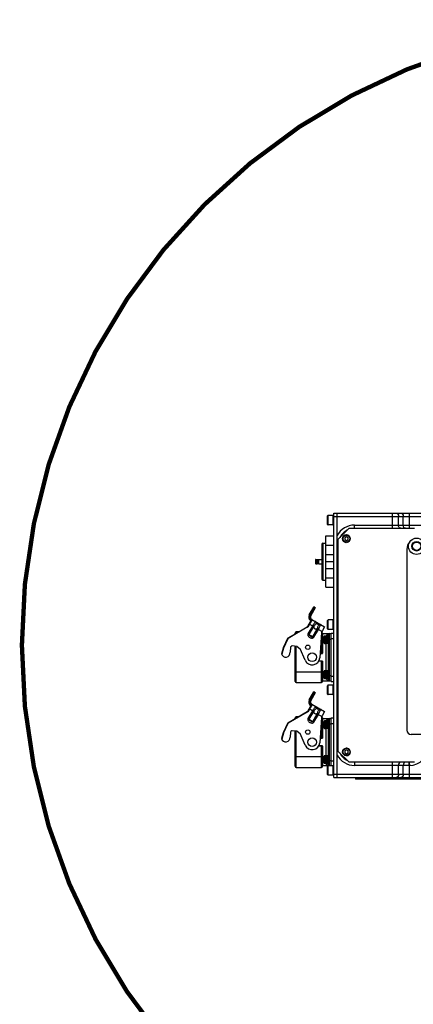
# Model space of a CAD drawing. Header units: millimetres. Extents: x 0 to 5945, y 0 to 4205.
# Tile 22 of 80: x 2338 to 2699, y 501 to 1406. Entities that reach past the tile are written whole.
import ezdxf

# ---------------------------------------------------------------- set-up
doc = ezdxf.new("R2010")
doc.units = ezdxf.units.MM
doc.header["$LTSCALE"] = 326.975
for name, color, linetype in [('204104000008DXF_CONTINUOUS_LINE', 7, 'CONTINUOUS'), ('304103000028DXF_CONTINUOUS_LINE', 7, 'CONTINUOUS'), ('304105000112DXF_CONTINUOUS_LINE', 7, 'CONTINUOUS'), ('304105000157DXF_CONTINUOUS_LINE', 7, 'CONTINUOUS'), ('304105000184DXF_CONTINUOUS_LINE', 7, 'CONTINUOUS'), ('304106000002DXF_CONTINUOUS_LINE', 7, 'CONTINUOUS'), ('304107000039DXF_CONTINUOUS_LINE', 7, 'CONTINUOUS'), ('304110000210DXF_CONTINUOUS_LINE', 7, 'CONTINUOUS'), ('304110000289DXF_CONTINUOUS_LINE', 7, 'CONTINUOUS'), ('304112000077DXF_CONTINUOUS_LINE', 7, 'CONTINUOUS'), ('501023000016DXF_CONTINUOUS_LINE', 7, 'CONTINUOUS'), ('501023000017DXF_CONTINUOUS_LINE', 7, 'CONTINUOUS'), ('501023000069DXF_CONTINUOUS_LINE', 7, 'CONTINUOUS'), ('604006000001DXF_CONTINUOUS_LINE', 7, 'CONTINUOUS'), ('604006000002DXF_CONTINUOUS_LINE', 7, 'CONTINUOUS'), ('627001000050DXF_CONTINUOUS_LINE', 7, 'CONTINUOUS')]:
    doc.layers.add(name, color=color, linetype=linetype)

msp = doc.modelspace()

# ---------------------------------------------------------------- linework, layer by layer
at = {"layer": '204104000008DXF_CONTINUOUS_LINE', "color": 2, "linetype": 'Continuous', "const_width": 4}
msp.add_lwpolyline([(2339.611, 830.766, 1), (3485.611, 830.766, 1)], format="xyb", close=True, dxfattribs=at)
at = {"layer": '304103000028DXF_CONTINUOUS_LINE', "color": 7, "linetype": 'Continuous'}
for p, q in [((2629.111, 709.266), (2629.111, 952.266)), ((2629.111, 952.266), (2754.651, 952.266)), ((2629.111, 709.266), (2754.44, 709.266))]:
    msp.add_line(p, q, dxfattribs=at)
at = {"layer": '304103000028DXF_CONTINUOUS_LINE', "color": 9, "linetype": 'Continuous'}
for p, q in [((2679.798, 938.266), (2679.798, 952.266)), ((2695.425, 938.266), (2695.425, 952.266)), ((2629.111, 949.266), (2752.216, 949.266)), ((2645.111, 938.266), (2645.111, 941.266)), ((2645.111, 941.266), (2741.633, 941.266)), ((2685.455, 941.266), (2685.455, 949.266)), ((2689.768, 941.266), (2689.768, 949.266)), ((2630.111, 923.266), (2629.111, 923.266)), ((2630.111, 738.267), (2629.111, 738.267)), ((2645.111, 723.266), (2645.111, 720.266)), ((2694.923, 720.266), (2645.111, 720.266)), ((2679.798, 709.266), (2679.798, 723.266)), ((2685.455, 712.266), (2685.455, 720.266)), ((2689.768, 712.266), (2689.768, 720.266)), ((2695.373, 723.269), (2695.425, 720.269)), ((2695.425, 709.266), (2695.425, 720.269)), ((2629.111, 712.266), (2752.169, 712.266))]:
    msp.add_line(p, q, dxfattribs=at)
for centre, radius, start, end in [((2645.111, 923.266), 18, 90, 152.736342), ((2695.111, 738.266), 18, 270.998616, 360), ((2645.111, 738.266), 18, 207.263652, 270), ((2694.923, 766.347), 46.081, 270.00002, 270.624124)]:
    msp.add_arc(centre, radius, start, end, dxfattribs=at)
at = {"layer": '304103000028DXF_CONTINUOUS_LINE', "color": 7, "linetype": 'Continuous'}
for centre, start, end in [((2645.111, 923.266), 115.572033, 154.428328), ((2645.111, 738.266), 205.572033, 244.428328)]:
    msp.add_arc(centre, 15, start, end, dxfattribs=at)
at = {"layer": '304103000028DXF_CONTINUOUS_LINE', "color": 9, "linetype": 'Continuous'}
for points, knots in [([(2683.333, 952.266), (2683.913, 952.266), (2685.174, 951.373), (2685.455, 950.003), (2685.455, 949.266)], [0, 0, 0, 0, 0.4402325, 1, 1, 1, 1]), ([(2687.647, 952.266), (2688.226, 952.266), (2689.488, 951.373), (2689.768, 950.003), (2689.768, 949.266)], [0, 0, 0, 0, 0.4402325, 1, 1, 1, 1]), ([(2687.576, 938.266), (2686.996, 938.266), (2685.735, 939.159), (2685.455, 940.53), (2685.455, 941.266)], [0, 0, 0, 0, 0.4402325, 1, 1, 1, 1]), ([(2691.89, 938.266), (2691.31, 938.266), (2690.049, 939.159), (2689.768, 940.53), (2689.768, 941.266)], [0, 0, 0, 0, 0.4402325, 1, 1, 1, 1]), ([(2687.576, 723.266), (2686.996, 723.266), (2685.735, 722.373), (2685.455, 721.003), (2685.455, 720.266)], [0, 0, 0, 0, 0.4402325, 1, 1, 1, 1]), ([(2691.89, 723.266), (2691.31, 723.266), (2690.049, 722.373), (2689.768, 721.003), (2689.768, 720.266)], [0, 0, 0, 0, 0.4402325, 1, 1, 1, 1]), ([(2695.039, 723.038), (2695.017, 722.888), (2694.936, 721.965), (2694.923, 721.04), (2694.923, 720.266)], [0, 0, 0, 0, 0.1640469, 1, 1, 1, 1]), ([(2695.111, 723.266), (2695.089, 723.266), (2695.062, 723.157), (2695.048, 723.095), (2695.039, 723.038)], [0, 0, 0, 0, 0.2821273, 1, 1, 1, 1]), ([(2685.455, 712.266), (2685.455, 711.53), (2685.174, 710.159), (2683.913, 709.266), (2683.333, 709.266)], [0, 0, 0, 0, 0.5597675, 1, 1, 1, 1]), ([(2689.768, 712.266), (2689.768, 711.53), (2689.488, 710.159), (2688.226, 709.266), (2687.647, 709.266)], [0, 0, 0, 0, 0.5597675, 1, 1, 1, 1])]:
    msp.add_open_spline(points, degree=3, knots=knots, dxfattribs=at)
at = {"layer": '304105000112DXF_CONTINUOUS_LINE', "color": 7, "linetype": 'Continuous'}
for p, q in [((2630.111, 928.266), (2640.111, 938.266)), ((2640.111, 938.266), (2700.111, 938.266)), ((2630.111, 733.266), (2630.111, 928.266)), ((2640.111, 723.266), (2630.111, 733.266)), ((2700.111, 723.266), (2640.111, 723.266))]:
    msp.add_line(p, q, dxfattribs=at)
at = {"layer": '304105000157DXF_CONTINUOUS_LINE', "color": 7, "linetype": 'Continuous'}
for p, q in [((2626.111, 709.266), (2626.111, 952.266)), ((2626.111, 952.266), (2629.111, 952.266)), ((2629.111, 931.513), (2629.111, 952.266)), ((2629.111, 709.266), (2629.111, 730.02)), ((2626.111, 709.266), (2629.111, 709.266))]:
    msp.add_line(p, q, dxfattribs=at)
at = {"layer": '304105000157DXF_CONTINUOUS_LINE', "color": 9, "linetype": 'Continuous'}
for p, q in [((2626.111, 949.266), (2629.111, 949.266)), ((2626.111, 712.266), (2629.111, 712.266))]:
    msp.add_line(p, q, dxfattribs=at)
at = {"layer": '304105000184DXF_CONTINUOUS_LINE', "color": 7, "linetype": 'Continuous'}
msp.add_circle((2702.111, 921.766), 7.5, dxfattribs=at)
at = {"layer": '304106000002DXF_CONTINUOUS_LINE', "color": 7, "linetype": 'Continuous'}
for p, q in [((2590.611, 841.219), (2590.611, 842.016)), ((2593.724, 843.016), (2591.611, 843.016)), ((2615.611, 842.016), (2615.611, 823.466)), ((2590.611, 797.516), (2590.611, 829.929)), ((2615.411, 816.266), (2612.144, 816.266)), ((2613.404, 823.266), (2615.411, 823.266)), ((2615.611, 816.066), (2615.611, 797.516)), ((2591.611, 796.516), (2614.611, 796.516)), ((2590.611, 763.219), (2590.611, 764.016)), ((2593.724, 765.016), (2591.611, 765.016)), ((2615.611, 764.016), (2615.611, 745.466)), ((2590.611, 719.516), (2590.611, 751.929)), ((2613.404, 745.266), (2615.411, 745.266)), ((2615.411, 738.266), (2612.144, 738.266)), ((2615.611, 738.066), (2615.611, 719.516)), ((2591.611, 718.516), (2614.611, 718.516))]:
    msp.add_line(p, q, dxfattribs=at)
at = {"layer": '304106000002DXF_CONTINUOUS_LINE', "color": 9, "linetype": 'Continuous'}
for p, q in [((2591.611, 841.796), (2591.611, 843.016)), ((2615.611, 833.016), (2614.16, 833.016)), ((2614.611, 838.84), (2614.611, 823.266)), ((2591.611, 796.516), (2591.611, 829.806)), ((2615.611, 816.066), (2612.049, 816.066)), ((2613.419, 823.466), (2615.611, 823.466)), ((2614.611, 796.516), (2614.611, 816.266)), ((2590.611, 806.516), (2615.611, 806.516)), ((2591.611, 763.796), (2591.611, 765.016)), ((2614.611, 760.84), (2614.611, 745.266)), ((2591.611, 718.516), (2591.611, 751.806)), ((2615.611, 755.016), (2614.16, 755.016)), ((2613.419, 745.466), (2615.611, 745.466)), ((2615.611, 738.066), (2612.049, 738.066)), ((2614.611, 718.516), (2614.611, 738.266)), ((2590.611, 728.516), (2615.611, 728.516))]:
    msp.add_line(p, q, dxfattribs=at)
at = {"layer": '304106000002DXF_CONTINUOUS_LINE', "color": 7, "linetype": 'Continuous'}
for centre, radius, start, end in [((2591.611, 842.016), 1, 90, 180), ((2614.611, 842.016), 1, 0, 69.254987), ((2615.411, 823.466), 0.2, 270, 360), ((2615.411, 816.066), 0.2, 0, 90), ((2591.611, 797.516), 1, 180, 270), ((2614.611, 797.516), 1, 270, 360), ((2591.611, 764.016), 1, 90, 180), ((2614.611, 764.016), 1, 0, 69.254987), ((2615.411, 745.466), 0.2, 270, 360), ((2615.411, 738.066), 0.2, 0, 90), ((2591.611, 719.516), 1, 180, 270), ((2614.611, 719.516), 1, 270, 360)]:
    msp.add_arc(centre, radius, start, end, dxfattribs=at)
at = {"layer": '304107000039DXF_CONTINUOUS_LINE', "color": 7, "linetype": 'Continuous'}
for p, q in [((2693.111, 919.059), (2693.111, 752.766)), ((2810.969, 748.766), (2697.111, 748.766))]:
    msp.add_line(p, q, dxfattribs=at)
for centre, radius, start, end in [((2703.111, 919.059), 10, 136.741645, 180), ((2697.111, 752.766), 4, 180, 270)]:
    msp.add_arc(centre, radius, start, end, dxfattribs=at)
at = {"layer": '304110000210DXF_CONTINUOUS_LINE', "color": 7, "linetype": 'Continuous'}
for p, q in [((2615.111, 923.766), (2615.111, 891.766)), ((2616.111, 924.766), (2618.611, 924.766)), ((2609.111, 909.266), (2609.111, 906.266)), ((2609.611, 909.766), (2611.111, 909.766)), ((2609.611, 905.766), (2611.111, 905.766)), ((2611.111, 905.766), (2611.111, 909.766)), ((2612.111, 909.266), (2611.111, 909.266)), ((2612.111, 906.266), (2611.111, 906.266)), ((2612.111, 909.766), (2612.111, 905.766)), ((2612.111, 909.766), (2615.111, 909.766)), ((2612.111, 905.766), (2615.111, 905.766)), ((2616.111, 890.766), (2618.611, 890.766))]:
    msp.add_line(p, q, dxfattribs=at)
at = {"layer": '304110000210DXF_CONTINUOUS_LINE', "color": 9, "linetype": 'Continuous'}
for p, q in [((2616.111, 924.766), (2616.111, 890.766)), ((2609.611, 909.766), (2609.611, 905.766))]:
    msp.add_line(p, q, dxfattribs=at)
at = {"layer": '304110000210DXF_CONTINUOUS_LINE', "color": 7, "linetype": 'Continuous'}
for centre, radius, start, end in [((2616.111, 923.766), 1, 90, 180), ((2609.611, 909.266), 0.5, 90, 180), ((2609.611, 906.266), 0.5, 180, 270), ((2616.111, 891.766), 1, 180, 270)]:
    msp.add_arc(centre, radius, start, end, dxfattribs=at)
at = {"layer": '304110000289DXF_CONTINUOUS_LINE', "color": 7, "linetype": 'Continuous'}
for p, q in [((2603.569, 858.762), (2607.669, 865.864)), ((2608.968, 865.114), (2604.868, 858.012)), ((2608.078, 865.973), (2608.858, 865.523)), ((2605.633, 854.337), (2601.917, 847.901)), ((2605.783, 854.597), (2617.474, 847.847)), ((2601.551, 847.535), (2583.869, 837.327)), ((2614.886, 842.386), (2613.09, 819.225)), ((2617.474, 847.847), (2615.541, 844.499)), ((2623.611, 797.516), (2623.611, 842.016)), ((2623.611, 842.016), (2626.111, 842.016)), ((2583.463, 836.883), (2579.47, 828.32)), ((2615.611, 841.516), (2623.611, 841.516)), ((2616.501, 836.366), (2616.808, 836.366)), ((2616.808, 835.166), (2616.501, 835.166)), ((2616.787, 838.166), (2616.837, 838.338)), ((2616.787, 838.166), (2616.808, 838.166)), ((2616.787, 833.366), (2616.837, 833.195)), ((2616.808, 833.366), (2616.787, 833.366)), ((2618.082, 839.266), (2619.011, 839.266)), ((2620.311, 832.266), (2620.311, 839.266)), ((2621.111, 839.266), (2620.311, 839.266)), ((2621.111, 799.016), (2621.111, 840.516)), ((2579.41, 828.156), (2578.038, 823.036)), ((2579.47, 828.32), (2579.41, 828.156)), ((2586.326, 829.021), (2585.917, 824.355)), ((2586.693, 829.71), (2587.112, 830.051)), ((2592.405, 829.708), (2587.864, 830.266)), ((2592.405, 829.708), (2595.172, 827.624)), ((2599.668, 817.031), (2595.172, 827.624)), ((2618.082, 832.266), (2619.011, 832.266)), ((2621.111, 832.266), (2620.311, 832.266)), ((2616.787, 806.166), (2616.837, 806.338)), ((2616.787, 806.166), (2616.808, 806.166)), ((2618.082, 807.266), (2619.011, 807.266)), ((2620.311, 800.266), (2620.311, 807.266)), ((2621.111, 807.266), (2620.311, 807.266)), ((2615.611, 798.016), (2623.611, 798.016)), ((2616.501, 804.366), (2616.808, 804.366)), ((2616.808, 803.166), (2616.501, 803.166)), ((2616.787, 801.366), (2616.837, 801.195)), ((2616.808, 801.366), (2616.787, 801.366)), ((2618.082, 800.266), (2619.011, 800.266)), ((2621.111, 800.266), (2620.311, 800.266)), ((2623.611, 797.516), (2626.111, 797.516)), ((2603.569, 780.762), (2607.669, 787.864)), ((2608.078, 787.973), (2608.858, 787.523)), ((2608.968, 787.114), (2604.868, 780.012)), ((2601.551, 769.535), (2583.869, 759.327)), ((2605.633, 776.337), (2601.917, 769.901)), ((2605.783, 776.597), (2617.474, 769.847)), ((2617.474, 769.847), (2615.541, 766.499)), ((2614.886, 764.386), (2613.09, 741.225)), ((2615.611, 763.516), (2623.611, 763.516)), ((2616.787, 760.166), (2616.837, 760.338)), ((2618.082, 761.266), (2619.011, 761.266)), ((2620.311, 754.266), (2620.311, 761.266)), ((2621.111, 761.266), (2620.311, 761.266)), ((2621.111, 721.016), (2621.111, 762.516)), ((2623.611, 720.126), (2623.611, 764.016)), ((2623.611, 764.016), (2626.111, 764.016)), ((2583.463, 758.883), (2579.47, 750.32)), ((2586.693, 751.71), (2587.112, 752.051)), ((2592.405, 751.708), (2587.864, 752.266)), ((2592.405, 751.708), (2595.172, 749.624)), ((2616.501, 758.366), (2616.808, 758.366)), ((2616.808, 757.166), (2616.501, 757.166)), ((2616.787, 760.166), (2616.808, 760.166)), ((2616.787, 755.366), (2616.837, 755.195)), ((2616.808, 755.366), (2616.787, 755.366)), ((2618.082, 754.266), (2619.011, 754.266)), ((2621.111, 754.266), (2620.311, 754.266)), ((2579.41, 750.156), (2578.038, 745.036)), ((2579.47, 750.32), (2579.41, 750.156)), ((2586.326, 751.021), (2585.917, 746.355)), ((2599.668, 739.031), (2595.172, 749.624)), ((2616.501, 726.366), (2616.808, 726.366)), ((2616.808, 725.166), (2616.501, 725.166)), ((2616.787, 728.166), (2616.837, 728.338)), ((2616.787, 728.166), (2616.808, 728.166)), ((2618.082, 729.266), (2619.011, 729.266)), ((2620.311, 722.266), (2620.311, 729.266)), ((2621.111, 729.266), (2620.311, 729.266)), ((2620.505, 720.016), (2615.611, 720.016)), ((2616.787, 723.366), (2616.837, 723.195)), ((2616.808, 723.366), (2616.787, 723.366)), ((2618.082, 722.266), (2619.011, 722.266)), ((2621.111, 722.266), (2620.311, 722.266))]:
    msp.add_line(p, q, dxfattribs=at)
at = {"layer": '304110000289DXF_CONTINUOUS_LINE', "color": 9, "linetype": 'Continuous'}
for p, q in [((2603.893, 858.725), (2608.078, 865.973)), ((2608.858, 865.523), (2604.673, 858.275)), ((2607.511, 864.991), (2608.291, 864.541)), ((2606.043, 854.447), (2602.177, 847.751)), ((2603.982, 854.879), (2604.513, 855.797)), ((2608.856, 852.823), (2608.872, 852.74)), ((2609.685, 851.923), (2609.664, 851.946)), ((2601.701, 847.275), (2584.019, 837.067)), ((2601.701, 847.275), (2601.551, 847.535)), ((2602.177, 847.751), (2601.917, 847.901)), ((2606.356, 848.493), (2602.256, 841.391)), ((2607.342, 847.924), (2603.242, 840.822)), ((2607.342, 847.924), (2603.283, 850.267)), ((2606.815, 838.759), (2610.915, 845.86)), ((2607.801, 838.19), (2611.901, 845.291)), ((2615.087, 843.452), (2610.915, 845.86)), ((2614.321, 849.594), (2614.401, 849.621)), ((2583.735, 836.756), (2579.742, 828.193)), ((2583.735, 836.756), (2583.463, 836.883)), ((2584.019, 837.067), (2583.869, 837.327)), ((2602.256, 841.391), (2607.801, 838.19)), ((2615.611, 833.516), (2616.768, 833.516)), ((2616.837, 838.338), (2616.837, 833.195)), ((2618.082, 839.266), (2618.082, 832.266)), ((2619.011, 839.266), (2619.011, 832.266)), ((2621.111, 836.516), (2623.611, 836.516)), ((2622.111, 798.016), (2622.111, 841.516)), ((2623.611, 837.016), (2626.111, 837.016)), ((2579.7, 828.079), (2578.202, 822.488)), ((2579.7, 828.079), (2579.41, 828.156)), ((2579.742, 828.193), (2579.47, 828.32)), ((2619.111, 807.266), (2619.111, 832.266)), ((2615.611, 806.016), (2616.768, 806.016)), ((2616.837, 806.338), (2616.837, 801.195)), ((2618.082, 807.266), (2618.082, 800.266)), ((2619.011, 807.266), (2619.011, 800.266)), ((2621.111, 803.016), (2623.611, 803.016)), ((2623.611, 802.516), (2626.111, 802.516)), ((2603.893, 780.725), (2608.078, 787.973)), ((2608.858, 787.523), (2604.673, 780.275)), ((2607.511, 786.991), (2608.291, 786.541)), ((2601.701, 769.275), (2584.019, 759.067)), ((2601.701, 769.275), (2601.551, 769.535)), ((2602.177, 769.751), (2601.917, 769.901)), ((2606.043, 776.447), (2602.177, 769.751)), ((2606.356, 770.493), (2602.256, 763.391)), ((2607.342, 769.924), (2603.242, 762.822)), ((2607.342, 769.924), (2603.283, 772.267)), ((2603.982, 776.879), (2604.513, 777.797)), ((2608.856, 774.823), (2608.872, 774.74)), ((2609.685, 773.923), (2609.664, 773.946)), ((2614.321, 771.594), (2614.401, 771.621)), ((2602.256, 763.391), (2607.801, 760.19)), ((2606.815, 760.759), (2610.915, 767.86)), ((2607.801, 760.19), (2611.901, 767.291)), ((2610.915, 767.86), (2615.087, 765.452)), ((2616.837, 760.338), (2616.837, 755.195)), ((2618.082, 761.266), (2618.082, 754.266)), ((2619.011, 761.266), (2619.011, 754.266)), ((2622.111, 720.126), (2622.111, 763.516)), ((2583.735, 758.756), (2579.742, 750.193)), ((2583.735, 758.756), (2583.463, 758.883)), ((2584.019, 759.067), (2583.869, 759.327)), ((2615.611, 755.516), (2616.768, 755.516)), ((2619.111, 729.266), (2619.111, 754.266)), ((2621.111, 758.516), (2623.611, 758.516)), ((2623.611, 759.016), (2626.111, 759.016)), ((2579.7, 750.079), (2578.202, 744.488)), ((2579.7, 750.079), (2579.41, 750.156)), ((2579.742, 750.193), (2579.47, 750.32)), ((2615.611, 728.016), (2616.768, 728.016)), ((2616.837, 728.338), (2616.837, 723.195)), ((2618.082, 729.266), (2618.082, 722.266)), ((2619.011, 729.266), (2619.011, 722.266)), ((2621.111, 725.016), (2623.611, 725.016)), ((2623.611, 724.516), (2626.111, 724.516))]:
    msp.add_line(p, q, dxfattribs=at)
at = {"layer": '304110000289DXF_CONTINUOUS_LINE', "color": 7, "linetype": 'Continuous'}
for centre, radius in [((2602.183, 828.962), 2), ((2606.111, 819.766), 4), ((2602.183, 750.962), 2), ((2606.111, 741.766), 4)]:
    msp.add_circle(centre, radius, dxfattribs=at)
for centre, radius, start, end in [((2607.928, 865.714), 0.3, 60, 150), ((2608.708, 865.264), 0.3, 330, 60), ((2607.033, 856.762), 4, 150, 239.999681), ((2607.033, 856.762), 2.5, 149.996524, 240), ((2605.893, 854.187), 0.3, 60, 150), ((2607.856, 851.091), 2, 25.308368, 60.000607), ((2612.941, 853.495), 3.625, 205.307869, 274.692131), ((2601.051, 848.401), 1, 300, 330), ((2613.401, 847.889), 2, 59.999219, 94.691489), ((2619.871, 841.999), 5, 150, 175.566023), ((2584.369, 836.461), 1, 120, 155), ((2625.461, 835.766), 8.98, 164.49864, 176.168911), ((2625.461, 835.766), 8.98, 183.831089, 195.50136), ((2625.461, 835.766), 8.674, 176.033601, 183.966399), ((2618.082, 837.966), 1.3, 139.037511, 163.39846), ((2618.082, 833.566), 1.3, 196.60154, 220.962489), ((2622.111, 840.516), 1, 90, 180), ((2581.943, 823.905), 4, 192.549244, 6.453216), ((2580.376, 827.898), 1, 155, 165), ((2587.322, 828.933), 1, 129, 175), ((2587.742, 829.273), 1, 83, 129), ((2606.111, 819.766), 7, 203, 355.566023), ((2625.461, 803.766), 8.98, 164.49864, 176.168911), ((2618.082, 805.966), 1.3, 139.037511, 163.39846), ((2625.461, 803.766), 8.98, 183.831089, 195.50136), ((2625.461, 803.766), 8.674, 176.033601, 183.966399), ((2618.082, 801.566), 1.3, 196.60154, 220.962489), ((2622.111, 799.016), 1, 180, 270), ((2607.928, 787.714), 0.3, 60, 150), ((2608.708, 787.264), 0.3, 330, 60), ((2607.033, 778.762), 4, 150, 239.999681), ((2607.033, 778.762), 2.5, 149.996524, 240), ((2601.051, 770.401), 1, 300, 330), ((2605.893, 776.187), 0.3, 60, 150), ((2607.856, 773.091), 2, 25.308368, 60.000607), ((2612.941, 775.495), 3.625, 205.307869, 274.692131), ((2613.401, 769.889), 2, 59.999219, 94.691489), ((2619.871, 763.999), 5, 150, 175.566023), ((2618.082, 759.966), 1.3, 139.037511, 163.39846), ((2622.111, 762.516), 1, 90, 180), ((2584.369, 758.461), 1, 120, 155), ((2587.322, 750.933), 1, 129, 175), ((2587.742, 751.273), 1, 83, 129), ((2625.461, 757.766), 8.98, 164.49864, 176.168911), ((2625.461, 757.766), 8.98, 183.831089, 195.50136), ((2625.461, 757.766), 8.674, 176.033601, 183.966399), ((2618.082, 755.566), 1.3, 196.60154, 220.962489), ((2581.943, 745.905), 4, 192.549244, 6.453216), ((2580.376, 749.898), 1, 155, 165), ((2606.111, 741.766), 7, 203, 355.566023), ((2625.461, 725.766), 8.98, 164.49864, 176.168911), ((2625.461, 725.766), 8.98, 183.831089, 195.50136), ((2625.461, 725.766), 8.674, 176.033601, 183.966399), ((2618.082, 727.966), 1.3, 139.037511, 163.39846), ((2618.082, 723.566), 1.3, 196.60154, 220.962489), ((2622.111, 721.016), 1, 180, 244.262597)]:
    msp.add_arc(centre, radius, start, end, dxfattribs=at)
at = {"layer": '304110000289DXF_CONTINUOUS_LINE', "color": 9, "linetype": 'Continuous'}
for centre, radius, start, end in [((2607.098, 856.875), 3.7, 151.471955, 212.645551), ((2607.095, 856.877), 3.697, 150.008598, 151.480116), ((2607.098, 856.874), 2.8, 150.001633, 202.625343), ((2606.898, 856.573), 2.508, 198.018733, 199.925285), ((2617.545, 859.118), 10.656, 222.470205, 223.965153), ((2601.051, 848.401), 1.3, 300, 330), ((2611.229, 845.684), 5.625, 141.949914, 150.040255), ((2610.073, 846.349), 3.153, 141.351467, 150.0352), ((2608.185, 847.439), 3.153, 329.966436, 338.648326), ((2607.032, 848.107), 5.625, 329.959714, 338.04934), ((2615.431, 859.975), 10.328, 256.02423, 257.013703), ((2584.369, 836.461), 0.7, 120, 155), ((2619.231, 841.479), 2.346, 288.303181, 294.78399), ((2619.301, 841.323), 2.175, 294.841137, 296.543662), ((2619.321, 841.281), 2.129, 296.548228, 296.968109), ((2580.376, 827.898), 0.7, 155, 165), ((2619.231, 798.054), 2.346, 65.216043, 71.696718), ((2619.301, 798.21), 2.175, 63.456368, 65.158899), ((2619.321, 798.251), 2.129, 63.031967, 63.451802), ((2607.098, 778.875), 3.7, 151.471955, 212.645551), ((2607.095, 778.877), 3.697, 150.008598, 151.480116), ((2607.098, 778.874), 2.8, 150.001633, 202.625343), ((2601.051, 770.401), 1.3, 300, 330), ((2606.898, 778.573), 2.508, 198.018733, 199.925285), ((2611.229, 767.684), 5.625, 141.949914, 150.040255), ((2610.073, 768.349), 3.153, 141.351467, 150.0352), ((2617.545, 781.118), 10.656, 222.470205, 223.965153), ((2615.431, 781.975), 10.328, 256.02423, 257.013703), ((2608.185, 769.439), 3.153, 329.966436, 338.648326), ((2607.032, 770.107), 5.625, 329.959714, 338.04934), ((2619.231, 763.479), 2.346, 288.303181, 294.78399), ((2619.301, 763.323), 2.175, 294.841137, 296.543662), ((2619.321, 763.281), 2.129, 296.548228, 296.968109), ((2584.369, 758.461), 0.7, 120, 155), ((2580.376, 749.898), 0.7, 155, 165), ((2619.231, 720.054), 2.346, 65.216043, 71.696718), ((2619.301, 720.21), 2.175, 63.456368, 65.158899), ((2619.321, 720.251), 2.129, 63.031967, 63.451802), ((2622.062, 723.513), 3.491, 249.637119, 256.536012)]:
    msp.add_arc(centre, radius, start, end, dxfattribs=at)
for points, knots in [([(2607.186, 865.028), (2607.196, 865.044), (2607.306, 865.104), (2607.428, 865.039), (2607.511, 864.991)], [0, 0, 0, 0, 0.1593177, 1, 1, 1, 1]), ([(2608.485, 864.278), (2608.495, 864.294), (2608.491, 864.42), (2608.374, 864.493), (2608.291, 864.541)], [0, 0, 0, 0, 0.1593177, 1, 1, 1, 1]), ([(2603.569, 858.762), (2603.578, 858.778), (2603.688, 858.837), (2603.81, 858.773), (2603.893, 858.725)], [0, 0, 0, 0, 0.1592425, 1, 1, 1, 1]), ([(2603.665, 854.604), (2603.656, 854.617), (2603.691, 854.671), (2603.787, 854.758), (2603.899, 854.835), (2603.982, 854.879)], [0, 0, 0, 0, 0.1089581, 0.3436838, 1, 1, 1, 1]), ([(2604.996, 853.745), (2604.921, 853.801), (2604.519, 854.112), (2604.181, 854.515), (2603.982, 854.879)], [0, 0, 0, 0, 0.1847753, 1, 1, 1, 1]), ([(2604.725, 855.801), (2604.716, 855.823), (2604.621, 855.829), (2604.56, 855.812), (2604.513, 855.798)], [0, 0, 0, 0, 0.3312823, 1, 1, 1, 1]), ([(2604.54, 855.718), (2604.592, 855.576), (2604.804, 855.116), (2605.164, 854.737), (2605.446, 854.524)], [0, 0, 0, 0, 0.2999639, 1, 1, 1, 1]), ([(2604.868, 858.012), (2604.877, 858.028), (2604.873, 858.153), (2604.756, 858.226), (2604.673, 858.275)], [0, 0, 0, 0, 0.1592424, 1, 1, 1, 1]), ([(2605.033, 853.298), (2604.965, 853.337), (2604.87, 853.507), (2604.939, 853.68), (2604.996, 853.745)], [0, 0, 0, 0, 0.4746665, 1, 1, 1, 1]), ([(2605.183, 853.558), (2605.195, 853.579), (2605.097, 853.659), (2605.048, 853.706), (2604.996, 853.745)], [0, 0, 0, 0, 0.273226, 1, 1, 1, 1]), ([(2605.446, 854.524), (2605.498, 854.485), (2605.547, 854.439), (2605.645, 854.358), (2605.633, 854.337)], [0, 0, 0, 0, 0.726773, 1, 1, 1, 1]), ([(2608.872, 852.74), (2608.907, 852.573), (2608.738, 852.09), (2608.337, 851.306), (2607.655, 850.274), (2607.106, 849.541), (2606.8, 849.151)], [0, 0, 0, 0, 0.1222939, 0.3422193, 0.6445378, 1, 1, 1, 1]), ([(2609.683, 851.907), (2609.917, 851.425), (2609.503, 850.349), (2608.642, 849.265), (2607.98, 848.633), (2607.611, 848.317)], [0, 0, 0, 0, 0.3731051, 0.6614664, 1, 1, 1, 1]), ([(2612.936, 849.953), (2612.358, 850.097), (2611.219, 850.513), (2610.289, 851.292), (2609.875, 851.72)], [0, 0, 0, 0, 0.5000045, 1, 1, 1, 1]), ([(2607.61, 848.317), (2607.551, 848.385), (2607.292, 848.673), (2607.017, 848.947), (2606.8, 849.151)], [0, 0, 0, 0, 0.2316167, 1, 1, 1, 1]), ([(2607.611, 848.318), (2607.624, 847.891), (2607.724, 847.031), (2608.523, 845.843), (2609.951, 845.745), (2610.746, 846.089), (2611.122, 846.291)], [0, 0, 0, 0, 0.2476475, 0.5000006, 0.7523515, 1, 1, 1, 1]), ([(2611.122, 846.29), (2611.211, 846.768), (2611.426, 847.657), (2611.935, 848.945), (2612.66, 849.842), (2613.194, 849.879)], [0, 0, 0, 0, 0.3385248, 0.6268841, 1, 1, 1, 1]), ([(2611.122, 846.289), (2611.21, 846.272), (2611.589, 846.192), (2611.964, 846.091), (2612.249, 846.004)], [0, 0, 0, 0, 0.2316172, 1, 1, 1, 1]), ([(2612.249, 846.004), (2612.434, 846.465), (2612.794, 847.307), (2613.346, 848.413), (2613.826, 849.153), (2614.159, 849.541), (2614.321, 849.594)], [0, 0, 0, 0, 0.3554611, 0.6577796, 0.8777056, 1, 1, 1, 1]), ([(2613.237, 849.883), (2613.241, 849.883), (2613.152, 849.896), (2613.149, 849.902), (2613.11, 849.911)], [0, 0, 0, 0, 0.0808733, 1, 1, 1, 1]), ([(2602.256, 841.391), (2602.08, 841.088), (2601.946, 840.34), (2602.352, 839.327), (2603.066, 838.523), (2603.939, 837.904), (2604.912, 837.457), (2605.965, 837.241), (2607.045, 837.396), (2607.626, 837.886), (2607.801, 838.19)], [0, 0, 0, 0, 0.1240122, 0.2489528, 0.3743959, 0.4999998, 0.6256049, 0.7510482, 0.8759881, 1, 1, 1, 1]), ([(2603.242, 840.822), (2603.152, 840.667), (2603.361, 840.243), (2603.901, 839.776), (2604.71, 839.239), (2605.579, 838.807), (2606.254, 838.573), (2606.725, 838.603), (2606.815, 838.759)], [0, 0, 0, 0, 0.1197105, 0.2447529, 0.4999998, 0.7552478, 0.8802899, 1, 1, 1, 1]), ([(2619.118, 839.272), (2619.147, 839.638), (2619.422, 840.332), (2620.445, 841.253), (2621.465, 841.516), (2622.111, 841.516)], [0, 0, 0, 0, 0.2715907, 0.5216139, 1, 1, 1, 1]), ([(2621.111, 840.516), (2621.111, 840.292), (2620.926, 839.803), (2620.52, 839.502), (2620.287, 839.384)], [0, 0, 0, 0, 0.4615249, 1, 1, 1, 1]), ([(2622.112, 798.016), (2621.466, 798.016), (2620.446, 798.279), (2619.422, 799.2), (2619.147, 799.895), (2619.118, 800.261)], [0, 0, 0, 0, 0.4783869, 0.7284099, 1, 1, 1, 1]), ([(2621.111, 799.016), (2621.111, 799.24), (2620.926, 799.73), (2620.52, 800.03), (2620.287, 800.149)], [0, 0, 0, 0, 0.4615261, 1, 1, 1, 1]), ([(2603.569, 780.762), (2603.578, 780.778), (2603.688, 780.837), (2603.81, 780.773), (2603.893, 780.725)], [0, 0, 0, 0, 0.1592425, 1, 1, 1, 1]), ([(2604.868, 780.012), (2604.877, 780.028), (2604.873, 780.153), (2604.756, 780.226), (2604.673, 780.275)], [0, 0, 0, 0, 0.1592424, 1, 1, 1, 1]), ([(2607.186, 787.028), (2607.196, 787.044), (2607.306, 787.104), (2607.428, 787.039), (2607.511, 786.991)], [0, 0, 0, 0, 0.1593177, 1, 1, 1, 1]), ([(2608.485, 786.278), (2608.495, 786.294), (2608.491, 786.42), (2608.374, 786.493), (2608.291, 786.541)], [0, 0, 0, 0, 0.1593177, 1, 1, 1, 1]), ([(2603.665, 776.604), (2603.656, 776.617), (2603.691, 776.671), (2603.787, 776.758), (2603.899, 776.835), (2603.982, 776.879)], [0, 0, 0, 0, 0.1089581, 0.3436838, 1, 1, 1, 1]), ([(2604.996, 775.745), (2604.921, 775.801), (2604.519, 776.112), (2604.181, 776.515), (2603.982, 776.879)], [0, 0, 0, 0, 0.1847753, 1, 1, 1, 1]), ([(2604.725, 777.801), (2604.716, 777.823), (2604.621, 777.829), (2604.56, 777.812), (2604.513, 777.798)], [0, 0, 0, 0, 0.3312823, 1, 1, 1, 1]), ([(2604.54, 777.718), (2604.592, 777.576), (2604.804, 777.116), (2605.164, 776.737), (2605.446, 776.524)], [0, 0, 0, 0, 0.2999639, 1, 1, 1, 1]), ([(2605.033, 775.298), (2604.965, 775.337), (2604.87, 775.507), (2604.939, 775.68), (2604.996, 775.745)], [0, 0, 0, 0, 0.4746665, 1, 1, 1, 1]), ([(2605.183, 775.558), (2605.195, 775.579), (2605.097, 775.659), (2605.048, 775.706), (2604.996, 775.745)], [0, 0, 0, 0, 0.273226, 1, 1, 1, 1]), ([(2605.446, 776.524), (2605.498, 776.485), (2605.547, 776.439), (2605.645, 776.358), (2605.633, 776.337)], [0, 0, 0, 0, 0.726773, 1, 1, 1, 1]), ([(2608.872, 774.74), (2608.907, 774.573), (2608.738, 774.09), (2608.337, 773.306), (2607.655, 772.274), (2607.106, 771.541), (2606.8, 771.151)], [0, 0, 0, 0, 0.1222939, 0.3422193, 0.6445378, 1, 1, 1, 1]), ([(2607.61, 770.317), (2607.551, 770.385), (2607.292, 770.673), (2607.017, 770.947), (2606.8, 771.151)], [0, 0, 0, 0, 0.2316167, 1, 1, 1, 1]), ([(2609.683, 773.907), (2609.917, 773.425), (2609.503, 772.349), (2608.642, 771.265), (2607.98, 770.633), (2607.611, 770.317)], [0, 0, 0, 0, 0.3731051, 0.6614664, 1, 1, 1, 1]), ([(2607.611, 770.318), (2607.624, 769.891), (2607.724, 769.031), (2608.523, 767.843), (2609.951, 767.745), (2610.746, 768.089), (2611.122, 768.291)], [0, 0, 0, 0, 0.2476475, 0.5000006, 0.7523515, 1, 1, 1, 1]), ([(2612.936, 771.953), (2612.358, 772.097), (2611.219, 772.513), (2610.289, 773.292), (2609.875, 773.72)], [0, 0, 0, 0, 0.5000045, 1, 1, 1, 1]), ([(2611.122, 768.29), (2611.211, 768.768), (2611.426, 769.657), (2611.935, 770.945), (2612.66, 771.842), (2613.194, 771.879)], [0, 0, 0, 0, 0.3385248, 0.6268841, 1, 1, 1, 1]), ([(2612.249, 768.004), (2612.434, 768.465), (2612.794, 769.307), (2613.346, 770.413), (2613.826, 771.153), (2614.159, 771.541), (2614.321, 771.594)], [0, 0, 0, 0, 0.3554611, 0.6577796, 0.8777056, 1, 1, 1, 1]), ([(2613.237, 771.883), (2613.241, 771.883), (2613.152, 771.896), (2613.149, 771.902), (2613.11, 771.911)], [0, 0, 0, 0, 0.0808733, 1, 1, 1, 1]), ([(2602.256, 763.391), (2602.08, 763.088), (2601.946, 762.34), (2602.352, 761.327), (2603.066, 760.523), (2603.939, 759.904), (2604.912, 759.457), (2605.965, 759.241), (2607.045, 759.396), (2607.626, 759.886), (2607.801, 760.19)], [0, 0, 0, 0, 0.1240122, 0.2489528, 0.3743959, 0.4999998, 0.6256049, 0.7510482, 0.8759881, 1, 1, 1, 1]), ([(2603.242, 762.822), (2603.152, 762.667), (2603.361, 762.243), (2603.901, 761.776), (2604.71, 761.239), (2605.579, 760.807), (2606.254, 760.573), (2606.725, 760.603), (2606.815, 760.759)], [0, 0, 0, 0, 0.1197105, 0.2447529, 0.4999998, 0.7552478, 0.8802899, 1, 1, 1, 1]), ([(2611.122, 768.289), (2611.21, 768.272), (2611.589, 768.192), (2611.964, 768.091), (2612.249, 768.004)], [0, 0, 0, 0, 0.2316172, 1, 1, 1, 1]), ([(2619.118, 761.272), (2619.147, 761.638), (2619.422, 762.332), (2620.445, 763.253), (2621.465, 763.516), (2622.111, 763.516)], [0, 0, 0, 0, 0.2715907, 0.5216139, 1, 1, 1, 1]), ([(2621.111, 762.516), (2621.111, 762.292), (2620.926, 761.803), (2620.52, 761.502), (2620.287, 761.384)], [0, 0, 0, 0, 0.4615249, 1, 1, 1, 1]), ([(2620.847, 720.24), (2620.432, 720.394), (2619.612, 720.882), (2619.157, 721.783), (2619.118, 722.261)], [0, 0, 0, 0, 0.4801877, 1, 1, 1, 1]), ([(2621.111, 721.016), (2621.111, 721.24), (2620.926, 721.73), (2620.52, 722.03), (2620.287, 722.149)], [0, 0, 0, 0, 0.4615261, 1, 1, 1, 1])]:
    msp.add_open_spline(points, degree=3, knots=knots, dxfattribs=at)
for points in [[(2605.783, 854.597), (2605.683, 854.655), (2605.522, 854.61), (2605.446, 854.524)], [(2609.682, 851.907), (2609.513, 852.255), (2609.215, 852.559), (2608.872, 852.74)], [(2613.194, 849.879), (2613.581, 849.906), (2613.993, 849.8), (2614.321, 849.594)], [(2605.783, 776.597), (2605.683, 776.655), (2605.522, 776.61), (2605.446, 776.524)], [(2609.682, 773.907), (2609.513, 774.255), (2609.215, 774.559), (2608.872, 774.74)], [(2613.194, 771.879), (2613.581, 771.906), (2613.993, 771.8), (2614.321, 771.594)]]:
    msp.add_open_spline(points, degree=3, dxfattribs=at)
at = {"layer": '304112000077DXF_CONTINUOUS_LINE', "color": 7, "linetype": 'Continuous'}
for p in [(2646.111, 709.266), (2721.111, 707.766)]:
    msp.add_line(p, (2646.111, 707.766), dxfattribs=at)
at = {"layer": '304112000077DXF_CONTINUOUS_LINE', "color": 9, "linetype": 'Continuous'}
msp.add_line((2648.111, 709.266), (2648.111, 707.766), dxfattribs=at)
at = {"layer": '501023000016DXF_CONTINUOUS_LINE', "color": 7, "linetype": 'Continuous'}
for p, q in [((2637.611, 930.498), (2636.111, 929.632)), ((2636.111, 929.632), (2636.111, 927.9)), ((2636.111, 927.9), (2637.611, 927.034)), ((2639.111, 929.632), (2637.611, 930.498)), ((2637.611, 927.034), (2639.111, 927.9)), ((2639.111, 927.9), (2639.111, 929.632)), ((2637.611, 734.498), (2636.111, 733.632)), ((2636.111, 733.632), (2636.111, 731.9)), ((2639.111, 733.632), (2637.611, 734.498)), ((2639.111, 731.9), (2639.111, 733.632)), ((2636.111, 731.9), (2637.611, 731.034)), ((2637.611, 731.034), (2639.111, 731.9))]:
    msp.add_line(p, q, dxfattribs=at)
for centre in [(2637.611, 928.766), (2637.611, 732.766)]:
    msp.add_circle(centre, 3.5, dxfattribs=at)
at = {"layer": '501023000016DXF_CONTINUOUS_LINE', "color": 9, "linetype": 'Continuous'}
for centre in [(2637.611, 928.766), (2637.611, 732.766)]:
    msp.add_circle(centre, 3.1, dxfattribs=at)
at = {"layer": '501023000017DXF_CONTINUOUS_LINE', "color": 7, "linetype": 'Continuous'}
for p, q in [((2620.311, 941.906), (2620.311, 949.626)), ((2625.301, 950.126), (2620.811, 950.126)), ((2625.301, 941.406), (2620.811, 941.406)), ((2620.311, 845.906), (2620.311, 853.626)), ((2625.301, 854.126), (2620.811, 854.126)), ((2625.301, 845.406), (2620.811, 845.406)), ((2620.311, 785.906), (2620.311, 793.626)), ((2625.301, 794.126), (2620.811, 794.126)), ((2625.301, 785.406), (2620.811, 785.406)), ((2620.311, 711.906), (2620.311, 719.626)), ((2625.301, 720.126), (2620.811, 720.126)), ((2625.301, 711.406), (2620.811, 711.406))]:
    msp.add_line(p, q, dxfattribs=at)
at = {"layer": '501023000017DXF_CONTINUOUS_LINE', "color": 9, "linetype": 'Continuous'}
for p, q in [((2620.811, 941.406), (2620.811, 950.126)), ((2620.811, 845.406), (2620.811, 854.126)), ((2620.811, 785.406), (2620.811, 794.126)), ((2620.811, 711.406), (2620.811, 720.126))]:
    msp.add_line(p, q, dxfattribs=at)
at = {"layer": '501023000017DXF_CONTINUOUS_LINE', "color": 7, "linetype": 'Continuous'}
msp.add_circle((2702.111, 921.766), 4.36, dxfattribs=at)
at = {"layer": '501023000017DXF_CONTINUOUS_LINE', "color": 9, "linetype": 'Continuous'}
msp.add_circle((2702.111, 921.766), 3.86, dxfattribs=at)
at = {"layer": '501023000017DXF_CONTINUOUS_LINE', "color": 7, "linetype": 'Continuous'}
for centre, start, end in [((2620.811, 949.626), 90, 180), ((2620.811, 941.906), 180, 270), ((2620.811, 853.626), 90, 180), ((2620.811, 845.906), 180, 270), ((2620.811, 793.626), 90, 180), ((2620.811, 785.906), 180, 270), ((2620.811, 719.626), 90, 180), ((2620.811, 711.906), 180, 270)]:
    msp.add_arc(centre, 0.5, start, end, dxfattribs=at)
at = {"layer": '501023000069DXF_CONTINUOUS_LINE', "color": 7, "linetype": 'Continuous'}
for p, q in [((2617.111, 832.666), (2617.111, 838.866)), ((2621.111, 839.266), (2617.511, 839.266)), ((2621.111, 834.467), (2621.111, 837.228)), ((2621.111, 832.266), (2617.511, 832.266)), ((2617.111, 800.666), (2617.111, 806.866)), ((2621.111, 807.266), (2617.511, 807.266)), ((2621.111, 800.266), (2617.511, 800.266)), ((2621.111, 802.304), (2621.111, 805.065)), ((2617.111, 754.666), (2617.111, 760.866)), ((2621.111, 761.266), (2617.511, 761.266)), ((2621.111, 754.266), (2617.511, 754.266)), ((2621.111, 756.467), (2621.111, 759.228)), ((2617.111, 722.666), (2617.111, 728.866)), ((2621.111, 729.266), (2617.511, 729.266)), ((2621.111, 724.304), (2621.111, 727.065)), ((2621.111, 722.266), (2617.511, 722.266))]:
    msp.add_line(p, q, dxfattribs=at)
at = {"layer": '501023000069DXF_CONTINUOUS_LINE', "color": 9, "linetype": 'Continuous'}
for p, q in [((2617.511, 832.266), (2617.511, 839.266)), ((2617.511, 800.266), (2617.511, 807.266)), ((2617.511, 754.266), (2617.511, 761.266)), ((2617.511, 722.266), (2617.511, 729.266))]:
    msp.add_line(p, q, dxfattribs=at)
at = {"layer": '501023000069DXF_CONTINUOUS_LINE', "color": 7, "linetype": 'Continuous'}
for centre, start, end in [((2617.511, 838.866), 90, 180), ((2617.511, 832.666), 180, 270), ((2617.511, 806.866), 90, 180), ((2617.511, 800.666), 180, 270), ((2617.511, 760.866), 90, 180), ((2617.511, 754.666), 180, 270), ((2617.511, 728.866), 90, 180), ((2617.511, 722.666), 180, 270)]:
    msp.add_arc(centre, 0.4, start, end, dxfattribs=at)
at = {"layer": '604006000001DXF_CONTINUOUS_LINE', "color": 7, "linetype": 'Continuous'}
for centre, start, end in [((2637.611, 928.766), 90, 261.770392), ((2637.611, 928.766), 278.229608, 84.662544), ((2637.611, 732.766), 278.229608, 98.229608)]:
    msp.add_arc(centre, 3.5, start, end, dxfattribs=at)
at = {"layer": '604006000002DXF_CONTINUOUS_LINE', "color": 7, "linetype": 'Continuous'}
for p, q in [((2625.337, 950.266), (2625.301, 950.126)), ((2625.337, 941.266), (2625.337, 950.266)), ((2626.111, 950.067), (2625.337, 950.266)), ((2625.337, 941.266), (2625.301, 941.406)), ((2626.111, 941.466), (2625.337, 941.266)), ((2625.337, 854.266), (2625.301, 854.126)), ((2625.337, 845.266), (2625.337, 854.266)), ((2626.111, 854.067), (2625.337, 854.266)), ((2625.337, 845.266), (2625.301, 845.406)), ((2626.111, 845.466), (2625.337, 845.266)), ((2625.337, 794.266), (2625.301, 794.126)), ((2625.337, 785.266), (2625.337, 794.266)), ((2626.111, 794.067), (2625.337, 794.266)), ((2625.337, 785.266), (2625.301, 785.406)), ((2626.111, 785.466), (2625.337, 785.266)), ((2625.337, 720.266), (2625.301, 720.126)), ((2625.337, 711.266), (2625.337, 720.266)), ((2626.111, 720.067), (2625.337, 720.266)), ((2625.337, 711.266), (2625.301, 711.406)), ((2626.111, 711.466), (2625.337, 711.266))]:
    msp.add_line(p, q, dxfattribs=at)
at = {"layer": '627001000050DXF_CONTINUOUS_LINE', "color": 7, "linetype": 'Continuous'}
for p, q in [((2618.611, 914.266), (2618.611, 931.266)), ((2618.611, 931.266), (2626.111, 931.266)), ((2618.611, 922.766), (2626.111, 922.766)), ((2618.611, 901.266), (2618.611, 914.266)), ((2618.611, 914.266), (2626.111, 914.266)), ((2618.611, 907.766), (2626.111, 907.766)), ((2618.611, 884.266), (2618.611, 901.266)), ((2618.611, 901.266), (2626.111, 901.266)), ((2618.611, 892.766), (2626.111, 892.766)), ((2618.611, 884.266), (2626.111, 884.266))]:
    msp.add_line(p, q, dxfattribs=at)

doc.saveas('drawing.dxf')
